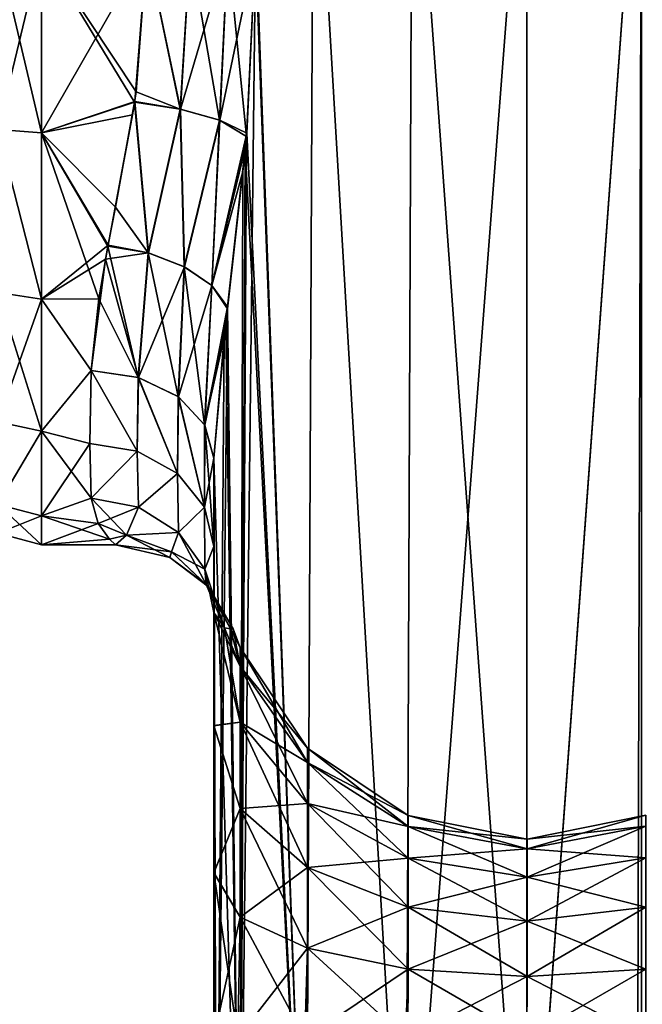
# Model space of a CAD drawing. Extents: x -23 to 470, y -1800 to 0.
# Tile 130 of 181: x 95 to 120, y -71 to -31. Entities that reach past the tile are written whole.
import ezdxf

# ---------------------------------------------------------------- set-up
doc = ezdxf.new("R2010")
doc.units = 0
doc.header["$LTSCALE"] = 41.718519
for name, color, linetype in [('1297', 7, 'CONTINUOUS'), ('1303', 7, 'CONTINUOUS'), ('1307', 7, 'CONTINUOUS'), ('1308', 7, 'CONTINUOUS'), ('1311', 7, 'CONTINUOUS'), ('1315', 7, 'CONTINUOUS'), ('1316', 7, 'CONTINUOUS'), ('1317', 7, 'CONTINUOUS'), ('1337', 7, 'CONTINUOUS'), ('1338', 7, 'CONTINUOUS'), ('1339', 7, 'CONTINUOUS')]:
    doc.layers.add(name, color=color, linetype=linetype)

msp = doc.modelspace()

# ---------------------------------------------------------------- linework, layer by layer
at = {"layer": '1297', "linetype": 'CONTINUOUS'}
for points in [[(102.45, -48.51, 20.502), (102.45, -52.064, 16.184), (102.45, -65.191, 19.388), (102.45, -48.51, 20.502)], [(102.45, -71.85, 20.5), (102.45, -48.51, 20.502), (102.45, -65.191, 19.388), (102.45, -71.85, 20.5)], [(102.45, -52.064, -16.184), (102.45, -48.512, -20.5), (102.45, -59.281, -16.193), (102.45, -52.064, -16.184)], [(102.45, -59.281, -16.193), (102.45, -48.512, -20.5), (102.45, -65.202, -19.391), (102.45, -59.281, -16.193)], [(102.45, -65.202, -19.391), (102.45, -48.512, -20.5), (102.45, -71.85, -20.5), (102.45, -65.202, -19.391)], [(102.45, -54.723, -11.265), (102.45, -52.064, -16.184), (102.45, -59.281, -16.193), (102.45, -54.723, -11.265)], [(102.45, -52.064, 16.184), (102.45, -54.723, 11.265), (102.45, -59.278, 16.19), (102.45, -52.064, 16.184)], [(102.45, -65.191, 19.388), (102.45, -52.064, 16.184), (102.45, -59.278, 16.19), (102.45, -65.191, 19.388)]]:
    msp.add_3dface(points, dxfattribs=at)
at = {"layer": '1303', "linetype": 'CONTINUOUS'}
for points in [[(106.464, -20, -29.584), (106.161, -83.45, -29.288), (104.124, -28, -26.571), (106.464, -20, -29.584)], [(110.176, -83.45, -32.011), (106.161, -83.45, -29.288), (106.464, -20, -29.584), (110.176, -83.45, -32.011)], [(110.43, -20, -32.115), (110.176, -83.45, -32.011), (106.464, -20, -29.584), (110.43, -20, -32.115)], [(115.05, -83.45, -33), (110.176, -83.45, -32.011), (115.05, -20, -33), (115.05, -83.45, -33)], [(115.05, -20, -33), (110.176, -83.45, -32.011), (110.43, -20, -32.115), (115.05, -20, -33)], [(119.742, -1716.55, -32.045), (115.05, -1716.55, -33), (119.67, -20, -32.115), (119.742, -1716.55, -32.045)], [(115.05, -1716.55, -33), (115.05, -83.45, -33), (119.67, -20, -32.115), (115.05, -1716.55, -33)], [(119.67, -20, -32.115), (115.05, -83.45, -33), (115.05, -20, -33), (119.67, -20, -32.115)], [(123.636, -20, -29.585), (119.742, -1716.55, -32.045), (119.67, -20, -32.115), (123.636, -20, -29.585)], [(106.161, -83.45, -29.288), (103.487, -83.45, -25.248), (104.124, -28, -26.571), (106.161, -83.45, -29.288)], [(104.124, -28, -26.571), (103.487, -83.45, -25.248), (103.755, -35.558, -25.854), (104.124, -28, -26.571)], [(103.755, -35.558, -25.854), (103.487, -83.45, -25.248), (103.62, -36.958, -25.56), (103.755, -35.558, -25.854)], [(103.62, -36.958, -25.56), (103.487, -83.45, -25.248), (102.994, -42.486, -23.803), (103.62, -36.958, -25.56)], [(103.487, -83.45, -25.248), (102.55, -83.45, -20.5), (102.994, -42.486, -23.803), (103.487, -83.45, -25.248)], [(102.994, -42.486, -23.803), (102.55, -83.45, -20.5), (102.867, -43.648, -23.297), (102.994, -42.486, -23.803)], [(102.55, -83.45, -20.5), (102.45, -48.512, -20.5), (102.867, -43.648, -23.297), (102.55, -83.45, -20.5)], [(102.45, -71.85, -20.5), (102.45, -48.512, -20.5), (102.55, -83.45, -20.5), (102.45, -71.85, -20.5)]]:
    msp.add_3dface(points, dxfattribs=at)
at = {"layer": '1307', "linetype": 'CONTINUOUS'}
for points in [[(104.021, -24.104, 26.383), (106.162, -83.45, 29.29), (106.464, -20, 29.584), (104.021, -24.104, 26.383)], [(106.162, -83.45, 29.29), (110.175, -83.45, 32.01), (106.464, -20, 29.584), (106.162, -83.45, 29.29)], [(106.464, -20, 29.584), (110.175, -83.45, 32.01), (110.429, -20, 32.115), (106.464, -20, 29.584)], [(110.175, -83.45, 32.01), (115.05, -83.45, 33), (110.429, -20, 32.115), (110.175, -83.45, 32.01)], [(110.429, -20, 32.115), (115.05, -83.45, 33), (115.049, -20, 33), (110.429, -20, 32.115)], [(115.049, -20, 33), (115.05, -83.45, 33), (119.67, -20, 32.115), (115.049, -20, 33)], [(115.05, -83.45, 33), (119.742, -1716.55, 32.045), (119.67, -20, 32.115), (115.05, -83.45, 33)], [(119.67, -20, 32.115), (119.742, -1716.55, 32.045), (123.635, -20, 29.585), (119.67, -20, 32.115)], [(104.124, -28, 26.571), (106.162, -83.45, 29.29), (104.021, -24.104, 26.383), (104.124, -28, 26.571)], [(103.769, -35.413, 25.884), (106.162, -83.45, 29.29), (104.124, -28, 26.571), (103.769, -35.413, 25.884)], [(103.71, -36.039, 25.759), (106.162, -83.45, 29.29), (103.769, -35.413, 25.884), (103.71, -36.039, 25.759)], [(103.002, -42.417, 23.832), (103.487, -83.45, 25.248), (103.71, -36.039, 25.759), (103.002, -42.417, 23.832)], [(103.487, -83.45, 25.248), (106.162, -83.45, 29.29), (103.71, -36.039, 25.759), (103.487, -83.45, 25.248)], [(102.927, -43.083, 23.549), (103.487, -83.45, 25.248), (103.002, -42.417, 23.832), (102.927, -43.083, 23.549)], [(102.45, -48.51, 20.502), (103.487, -83.45, 25.248), (102.927, -43.083, 23.549), (102.45, -48.51, 20.502)], [(102.45, -48.51, 20.502), (102.45, -71.85, 20.5), (103.487, -83.45, 25.248), (102.45, -48.51, 20.502)]]:
    msp.add_3dface(points, dxfattribs=at)
at = {"layer": '1308', "linetype": 'CONTINUOUS'}
for points in [[(102.45, -54.723, -11.265), (102.45, -59.281, -16.193), (103.502, -59.135, -9.238), (102.45, -54.723, -11.265)], [(102.879, -55.335, -6.233), (102.45, -54.723, -11.265), (103.502, -56.903, -4.857), (102.879, -55.335, -6.233)], [(103.502, -56.903, -4.857), (102.45, -54.723, -11.265), (103.502, -59.135, -9.238), (103.502, -56.903, -4.857)], [(102.45, -59.278, 16.19), (102.45, -54.723, 11.265), (103.502, -59.135, 9.238), (102.45, -59.278, 16.19)], [(102.45, -54.723, 11.265), (102.879, -55.337, 6.237), (103.502, -59.135, 9.238), (102.45, -54.723, 11.265)], [(103.114, -55.379, -3.243), (102.879, -55.335, -6.233), (103.502, -56.903, -4.857), (103.114, -55.379, -3.243)], [(102.879, -55.337, 6.237), (103.113, -55.379, 3.27), (103.502, -56.903, 4.857), (102.879, -55.337, 6.237)], [(103.502, -59.135, 9.238), (102.879, -55.337, 6.237), (103.502, -56.903, 4.857), (103.502, -59.135, 9.238)], [(103.113, -55.379, 3.27), (103.219, -55.385, 0.019), (103.502, -56.903, 4.857), (103.113, -55.379, 3.27)], [(103.219, -55.385, 0.019), (103.114, -55.379, -3.243), (103.502, -56.134), (103.219, -55.385, 0.019)], [(103.502, -56.134), (103.114, -55.379, -3.243), (103.502, -56.903, -4.857), (103.502, -56.134)], [(103.502, -56.903, 4.857), (103.219, -55.385, 0.019), (103.502, -56.134), (103.502, -56.903, 4.857)], [(103.502, -56.903, 4.857), (103.502, -56.134), (106.215, -60.763, 3.602), (103.502, -56.903, 4.857)], [(103.502, -56.134), (103.502, -56.903, -4.857), (106.215, -60.192), (103.502, -56.134)], [(106.215, -60.763, 3.602), (103.502, -56.134), (106.215, -60.192), (106.215, -60.763, 3.602)], [(103.502, -59.135, 9.238), (103.502, -56.903, 4.857), (106.215, -62.419, 6.852), (103.502, -59.135, 9.238)], [(106.215, -62.419, 6.852), (103.502, -56.903, 4.857), (106.215, -60.763, 3.602), (106.215, -62.419, 6.852)], [(103.502, -56.903, -4.857), (103.502, -59.135, -9.238), (106.215, -60.763, -3.602), (103.502, -56.903, -4.857)], [(106.215, -60.192), (103.502, -56.903, -4.857), (106.215, -60.763, -3.602), (106.215, -60.192)], [(103.502, -59.135, -9.238), (102.45, -59.281, -16.193), (103.502, -62.612, -12.715), (103.502, -59.135, -9.238)], [(103.502, -62.612, 12.715), (102.45, -59.278, 16.19), (103.502, -59.135, 9.238), (103.502, -62.612, 12.715)], [(102.45, -65.191, 19.388), (102.45, -59.278, 16.19), (103.502, -62.612, 12.715), (102.45, -65.191, 19.388)], [(102.45, -59.281, -16.193), (102.45, -65.202, -19.391), (103.502, -62.612, -12.715), (102.45, -59.281, -16.193)], [(103.502, -62.612, 12.715), (103.502, -59.135, 9.238), (106.215, -64.998, 9.431), (103.502, -62.612, 12.715)], [(106.215, -64.998, 9.431), (103.502, -59.135, 9.238), (106.215, -62.419, 6.852), (106.215, -64.998, 9.431)], [(103.502, -59.135, -9.238), (103.502, -62.612, -12.715), (106.215, -62.419, -6.852), (103.502, -59.135, -9.238)], [(106.215, -60.763, -3.602), (103.502, -59.135, -9.238), (106.215, -62.419, -6.852), (106.215, -60.763, -3.602)], [(110.276, -62.902), (110.276, -63.34, 2.765), (106.215, -60.192), (110.276, -62.902)], [(110.276, -62.902), (106.215, -60.192), (106.215, -60.763, -3.602), (110.276, -62.902)], [(110.276, -63.34, 2.765), (106.215, -60.763, 3.602), (106.215, -60.192), (110.276, -63.34, 2.765)], [(110.276, -63.34, -2.765), (110.276, -62.902), (106.215, -60.763, -3.602), (110.276, -63.34, -2.765)], [(110.276, -63.34, -2.765), (106.215, -60.763, -3.602), (106.215, -62.419, -6.852), (110.276, -63.34, -2.765)], [(110.276, -63.34, 2.765), (110.276, -64.611, 5.259), (106.215, -60.763, 3.602), (110.276, -63.34, 2.765)], [(110.276, -64.611, 5.259), (106.215, -62.419, 6.852), (106.215, -60.763, 3.602), (110.276, -64.611, 5.259)], [(103.502, -62.612, -12.715), (102.45, -65.202, -19.391), (103.502, -66.993, -14.947), (103.502, -62.612, -12.715)], [(103.502, -66.993, 14.947), (102.45, -65.191, 19.388), (103.502, -62.612, 12.715), (103.502, -66.993, 14.947)], [(106.215, -62.419, -6.852), (103.502, -62.612, -12.715), (106.215, -64.998, -9.431), (106.215, -62.419, -6.852)], [(103.502, -66.993, 14.947), (103.502, -62.612, 12.715), (106.215, -68.248, 11.087), (103.502, -66.993, 14.947)], [(106.215, -68.248, 11.087), (103.502, -62.612, 12.715), (106.215, -64.998, 9.431), (106.215, -68.248, 11.087)], [(103.502, -62.612, -12.715), (103.502, -66.993, -14.947), (106.215, -64.998, -9.431), (103.502, -62.612, -12.715)], [(110.276, -64.611, -5.259), (110.276, -63.34, -2.765), (106.215, -62.419, -6.852), (110.276, -64.611, -5.259)], [(110.276, -64.611, -5.259), (106.215, -62.419, -6.852), (106.215, -64.998, -9.431), (110.276, -64.611, -5.259)], [(110.276, -64.611, 5.259), (110.276, -66.591, 7.239), (106.215, -62.419, 6.852), (110.276, -64.611, 5.259)], [(110.276, -66.591, 7.239), (106.215, -64.998, 9.431), (106.215, -62.419, 6.852), (110.276, -66.591, 7.239)], [(115.065, -63.85), (115.065, -64.242, 2.472), (110.276, -62.902), (115.065, -63.85)], [(110.276, -63.34, -2.765), (115.065, -63.85), (110.276, -62.902), (110.276, -63.34, -2.765)], [(110.276, -62.902), (115.065, -64.242, 2.472), (110.276, -63.34, 2.765), (110.276, -62.902)], [(119.852, -63.329, -2.768), (119.852, -62.891), (115.065, -64.242, -2.472), (119.852, -63.329, -2.768)], [(119.852, -62.891), (119.852, -63.329, 2.768), (115.065, -63.85), (119.852, -62.891)], [(115.065, -64.242, -2.472), (119.852, -62.891), (115.065, -63.85), (115.065, -64.242, -2.472)], [(115.065, -64.242, -2.472), (115.065, -63.85), (110.276, -63.34, -2.765), (115.065, -64.242, -2.472)], [(110.276, -64.611, -5.259), (115.065, -64.242, -2.472), (110.276, -63.34, -2.765), (110.276, -64.611, -5.259)], [(115.065, -64.242, 2.472), (115.065, -65.378, 4.702), (110.276, -63.34, 2.765), (115.065, -64.242, 2.472)], [(110.276, -63.34, 2.765), (115.065, -65.378, 4.702), (110.276, -64.611, 5.259), (110.276, -63.34, 2.765)], [(119.852, -64.602, -5.266), (119.852, -63.329, -2.768), (115.065, -65.378, -4.702), (119.852, -64.602, -5.266)], [(115.065, -65.378, -4.702), (119.852, -63.329, -2.768), (115.065, -64.242, -2.472), (115.065, -65.378, -4.702)], [(119.852, -63.329, 2.768), (119.852, -64.602, 5.266), (115.065, -64.242, 2.472), (119.852, -63.329, 2.768)], [(115.065, -63.85), (119.852, -63.329, 2.768), (115.065, -64.242, 2.472), (115.065, -63.85)], [(115.065, -65.378, -4.702), (115.065, -64.242, -2.472), (110.276, -64.611, -5.259), (115.065, -65.378, -4.702)], [(115.065, -64.242, 2.472), (119.852, -64.602, 5.266), (115.065, -65.378, 4.702), (115.065, -64.242, 2.472)], [(110.276, -66.591, -7.239), (110.276, -64.611, -5.259), (106.215, -64.998, -9.431), (110.276, -66.591, -7.239)], [(110.276, -66.591, -7.239), (115.065, -65.378, -4.702), (110.276, -64.611, -5.259), (110.276, -66.591, -7.239)], [(115.065, -65.378, 4.702), (115.065, -67.148, 6.472), (110.276, -64.611, 5.259), (115.065, -65.378, 4.702)], [(110.276, -64.611, 5.259), (115.065, -67.148, 6.472), (110.276, -66.591, 7.239), (110.276, -64.611, 5.259)], [(119.852, -66.584, -7.248), (119.852, -64.602, -5.266), (115.065, -67.148, -6.472), (119.852, -66.584, -7.248)], [(115.065, -67.148, -6.472), (119.852, -64.602, -5.266), (115.065, -65.378, -4.702), (115.065, -67.148, -6.472)], [(119.852, -64.602, 5.266), (119.852, -66.584, 7.248), (115.065, -65.378, 4.702), (119.852, -64.602, 5.266)], [(106.215, -64.998, -9.431), (103.502, -66.993, -14.947), (106.215, -68.248, -11.087), (106.215, -64.998, -9.431)], [(110.276, -66.591, -7.239), (106.215, -64.998, -9.431), (106.215, -68.248, -11.087), (110.276, -66.591, -7.239)], [(110.276, -66.591, 7.239), (110.276, -69.085, 8.51), (106.215, -64.998, 9.431), (110.276, -66.591, 7.239)], [(110.276, -69.085, 8.51), (106.215, -68.248, 11.087), (106.215, -64.998, 9.431), (110.276, -69.085, 8.51)], [(102.45, -71.85, 20.5), (102.45, -65.191, 19.388), (103.416, -71.85, 15.681), (102.45, -71.85, 20.5)], [(103.416, -71.85, 15.681), (102.45, -65.191, 19.388), (103.502, -66.993, 14.947), (103.416, -71.85, 15.681)], [(102.45, -65.202, -19.391), (102.45, -71.85, -20.5), (103.502, -66.993, -14.947), (102.45, -65.202, -19.391)], [(115.065, -67.148, -6.472), (115.065, -65.378, -4.702), (110.276, -66.591, -7.239), (115.065, -67.148, -6.472)], [(115.065, -65.378, 4.702), (119.852, -66.584, 7.248), (115.065, -67.148, 6.472), (115.065, -65.378, 4.702)], [(110.276, -69.085, -8.51), (110.276, -66.591, -7.239), (106.215, -68.248, -11.087), (110.276, -69.085, -8.51)], [(110.276, -69.085, -8.51), (115.065, -67.148, -6.472), (110.276, -66.591, -7.239), (110.276, -69.085, -8.51)], [(115.065, -67.148, 6.472), (115.065, -69.378, 7.608), (110.276, -66.591, 7.239), (115.065, -67.148, 6.472)], [(110.276, -66.591, 7.239), (115.065, -69.378, 7.608), (110.276, -69.085, 8.51), (110.276, -66.591, 7.239)], [(119.852, -69.082, -8.521), (119.852, -66.584, -7.248), (115.065, -69.378, -7.608), (119.852, -69.082, -8.521)], [(115.065, -69.378, -7.608), (119.852, -66.584, -7.248), (115.065, -67.148, -6.472), (115.065, -69.378, -7.608)], [(119.852, -66.584, 7.248), (119.852, -69.082, 8.521), (115.065, -67.148, 6.472), (119.852, -66.584, 7.248)], [(102.45, -71.85, -20.5), (103.416, -71.85, -15.681), (103.502, -66.993, -14.947), (102.45, -71.85, -20.5)], [(103.502, -66.993, -14.947), (103.416, -71.85, -15.681), (106.215, -68.248, -11.087), (103.502, -66.993, -14.947)], [(106.111, -71.85, 11.661), (103.416, -71.85, 15.681), (103.502, -66.993, 14.947), (106.111, -71.85, 11.661)], [(106.111, -71.85, 11.661), (103.502, -66.993, 14.947), (106.215, -68.248, 11.087), (106.111, -71.85, 11.661)], [(115.065, -69.378, -7.608), (115.065, -67.148, -6.472), (110.276, -69.085, -8.51), (115.065, -69.378, -7.608)], [(115.065, -67.148, 6.472), (119.852, -69.082, 8.521), (115.065, -69.378, 7.608), (115.065, -67.148, 6.472)], [(103.416, -71.85, -15.681), (106.165, -71.85, -11.608), (106.215, -68.248, -11.087), (103.416, -71.85, -15.681)], [(110.16, -71.85, 8.954), (106.111, -71.85, 11.661), (106.215, -68.248, 11.087), (110.16, -71.85, 8.954)], [(106.165, -71.85, -11.608), (110.276, -69.085, -8.51), (106.215, -68.248, -11.087), (106.165, -71.85, -11.608)], [(110.276, -69.085, 8.51), (110.16, -71.85, 8.954), (106.215, -68.248, 11.087), (110.276, -69.085, 8.51)], [(106.165, -71.85, -11.608), (110.259, -71.85, -8.914), (110.276, -69.085, -8.51), (106.165, -71.85, -11.608)], [(115.05, -71.85, 8), (110.16, -71.85, 8.954), (110.276, -69.085, 8.51), (115.05, -71.85, 8)], [(110.259, -71.85, -8.914), (115.065, -69.378, -7.608), (110.276, -69.085, -8.51), (110.259, -71.85, -8.914)], [(110.259, -71.85, -8.914), (115.05, -71.85, -8), (115.065, -69.378, -7.608), (110.259, -71.85, -8.914)], [(115.065, -69.378, 7.608), (115.05, -71.85, 8), (110.276, -69.085, 8.51), (115.065, -69.378, 7.608)], [(119.852, -71.85, -8.959), (119.852, -69.082, -8.521), (115.05, -71.85, -8), (119.852, -71.85, -8.959)], [(115.05, -71.85, -8), (119.852, -69.082, -8.521), (115.065, -69.378, -7.608), (115.05, -71.85, -8)], [(115.065, -69.378, 7.608), (119.852, -71.85, 8.959), (115.05, -71.85, 8), (115.065, -69.378, 7.608)], [(119.852, -69.082, 8.521), (119.852, -71.85, 8.959), (115.065, -69.378, 7.608), (119.852, -69.082, 8.521)]]:
    msp.add_3dface(points, dxfattribs=at)
at = {"layer": '1311', "linetype": 'CONTINUOUS'}
for points in [[(99.753, -28, 24), (95.5, -28, 24), (95.5, -35.407, 22.828), (99.753, -28, 24)], [(99.753, -28, 24), (95.5, -35.407, 22.828), (99.26, -34.142, 23.201), (99.753, -28, 24)], [(95.5, -28, -24), (99.753, -28, -24), (99.311, -33.753, -23.3), (95.5, -28, -24)], [(99.249, -34.171, -23.193), (95.5, -28, -24), (99.311, -33.753, -23.3), (99.249, -34.171, -23.193)], [(95.5, -28, -24), (99.249, -34.171, -23.193), (95.5, -35.407, -22.828), (95.5, -28, -24)], [(99.26, -34.142, 23.201), (95.5, -35.407, 22.828), (99.174, -34.675, 23.053), (99.26, -34.142, 23.201)], [(99.249, -34.171, -23.193), (98.484, -38.393, -21.633), (95.5, -35.407, -22.828), (99.249, -34.171, -23.193)], [(99.174, -34.675, 23.053), (95.5, -35.407, 22.828), (98.188, -39.933, 20.823), (99.174, -34.675, 23.053)], [(98.176, -39.971, -20.801), (97.807, -42.088, -19.43), (95.5, -35.407, -22.828), (98.176, -39.971, -20.801)], [(95.5, -35.407, -22.828), (97.807, -42.088, -19.43), (95.5, -42.099, -19.422), (95.5, -35.407, -22.828)], [(98.484, -38.393, -21.633), (98.176, -39.971, -20.801), (95.5, -35.407, -22.828), (98.484, -38.393, -21.633)], [(95.5, -35.407, 22.828), (95.5, -42.103, 19.419), (98.188, -39.933, 20.823), (95.5, -35.407, 22.828)], [(98.188, -39.933, 20.823), (95.5, -42.103, 19.419), (98.079, -40.491, 20.494), (98.188, -39.933, 20.823)], [(98.079, -40.491, 20.494), (95.5, -42.103, 19.419), (97.5, -44.976, 16.966), (98.079, -40.491, 20.494)], [(97.807, -42.088, -19.43), (97.5, -44.976, -16.966), (95.5, -42.099, -19.422), (97.807, -42.088, -19.43)], [(95.5, -42.099, -19.422), (97.5, -44.976, -16.966), (95.5, -47.421, -14.1), (95.5, -42.099, -19.422)], [(95.5, -42.103, 19.419), (95.5, -47.423, 14.098), (97.5, -44.976, 16.966), (95.5, -42.103, 19.419)], [(95.5, -47.421, -14.1), (97.5, -44.976, -16.966), (97.45, -47.915, -13.393), (95.5, -47.421, -14.1)], [(97.5, -44.976, 16.966), (95.5, -47.423, 14.098), (97.45, -47.915, 13.393), (97.5, -44.976, 16.966)], [(95.5, -50.828, -7.407), (95.5, -47.421, -14.1), (97.5, -50.115, -9.323), (95.5, -50.828, -7.407)], [(97.5, -50.115, -9.323), (95.5, -47.421, -14.1), (97.45, -47.915, -13.393), (97.5, -50.115, -9.323)], [(95.5, -47.423, 14.098), (95.5, -50.829, 7.407), (97.45, -47.915, 13.393), (95.5, -47.423, 14.098)], [(97.45, -47.915, 13.393), (95.5, -50.829, 7.407), (97.5, -50.115, 9.323), (97.45, -47.915, 13.393)], [(97.78, -51.134, -6.389), (95.5, -50.828, -7.407), (97.5, -50.115, -9.323), (97.78, -51.134, -6.389)], [(97.5, -50.115, 9.323), (95.5, -50.829, 7.407), (97.782, -51.137, 6.38), (97.5, -50.115, 9.323)], [(95.5, -52, 0), (95.5, -50.828, -7.407), (98.239, -51.775, -3.28), (95.5, -52, 0)], [(98.239, -51.775, -3.28), (95.5, -50.828, -7.407), (97.78, -51.134, -6.389), (98.239, -51.775, -3.28)], [(95.5, -50.829, 7.407), (95.5, -52, 0), (97.782, -51.137, 6.38), (95.5, -50.829, 7.407)], [(97.782, -51.137, 6.38), (95.5, -52, 0), (98.237, -51.773, 3.295), (97.782, -51.137, 6.38)], [(98.237, -51.773, 3.295), (95.5, -52, 0), (98.486, -52, 0.015), (98.237, -51.773, 3.295)], [(98.486, -52, 0.015), (95.5, -52, 0), (98.239, -51.775, -3.28), (98.486, -52, 0.015)]]:
    msp.add_3dface(points, dxfattribs=at)
at = {"layer": '1315', "linetype": 'CONTINUOUS'}
for points in [[(95.5, -35.407, 22.828), (95.5, -28, 24), (93.75, -35.271, 22.379), (95.5, -35.407, 22.828)], [(95.5, -28, 24), (93.75, -28, 23.531), (93.75, -35.271, 22.379), (95.5, -28, 24)], [(95.5, -28, -24), (95.5, -35.407, -22.828), (93.75, -28, -23.531), (95.5, -28, -24)], [(95.5, -35.407, -22.828), (93.75, -35.271, -22.379), (93.75, -28, -23.531), (95.5, -35.407, -22.828)], [(95.5, -35.407, -22.828), (95.5, -42.099, -19.422), (93.75, -35.271, -22.379), (95.5, -35.407, -22.828)], [(95.5, -42.099, -19.422), (93.75, -41.831, -19.037), (93.75, -35.271, -22.379), (95.5, -42.099, -19.422)], [(95.5, -42.103, 19.419), (95.5, -35.407, 22.828), (93.75, -35.271, 22.379), (95.5, -42.103, 19.419)], [(95.5, -42.103, 19.419), (93.75, -35.271, 22.379), (93.75, -41.831, 19.037), (95.5, -42.103, 19.419)], [(95.5, -42.099, -19.422), (95.5, -47.421, -14.1), (93.75, -41.831, -19.037), (95.5, -42.099, -19.422)], [(95.5, -47.421, -14.1), (93.75, -47.037, -13.831), (93.75, -41.831, -19.037), (95.5, -47.421, -14.1)], [(95.5, -42.103, 19.419), (93.75, -41.831, 19.037), (93.75, -47.037, 13.831), (95.5, -42.103, 19.419)], [(95.5, -47.423, 14.098), (95.5, -42.103, 19.419), (93.75, -47.037, 13.831), (95.5, -47.423, 14.098)], [(95.5, -47.421, -14.1), (93.75, -50.379, -7.271), (93.75, -47.037, -13.831), (95.5, -47.421, -14.1)], [(95.5, -47.423, 14.098), (93.75, -47.037, 13.831), (93.75, -50.379, 7.271), (95.5, -47.423, 14.098)], [(95.5, -47.421, -14.1), (95.5, -50.828, -7.407), (93.75, -50.379, -7.271), (95.5, -47.421, -14.1)], [(95.5, -50.829, 7.407), (95.5, -47.423, 14.098), (93.75, -50.379, 7.271), (95.5, -50.829, 7.407)], [(95.5, -50.828, -7.407), (95.5, -52, 0), (93.75, -50.379, -7.271), (95.5, -50.828, -7.407)], [(95.5, -52, 0), (93.75, -51.531, 0), (93.75, -50.379, -7.271), (95.5, -52, 0)], [(95.5, -50.829, 7.407), (93.75, -50.379, 7.271), (93.75, -51.531, 0), (95.5, -50.829, 7.407)], [(95.5, -52, 0), (95.5, -50.829, 7.407), (93.75, -51.531, 0), (95.5, -52, 0)]]:
    msp.add_3dface(points, dxfattribs=at)
at = {"layer": '1316', "linetype": 'CONTINUOUS'}
for points in [[(97.5, -44.976, 16.966), (97.45, -47.915, 13.393), (99.364, -48.231, 13.605), (97.5, -44.976, 16.966)], [(97.5, -44.976, 16.966), (99.364, -48.231, 13.605), (99.413, -45.26, 17.249), (97.5, -44.976, 16.966)], [(99.364, -48.231, 13.605), (100.986, -49.131, 14.21), (99.413, -45.26, 17.249), (99.364, -48.231, 13.605)], [(99.413, -45.26, 17.249), (100.986, -49.131, 14.21), (101.017, -46.034, 18.023), (99.413, -45.26, 17.249)], [(100.986, -49.131, 14.21), (102.069, -50.477, 15.116), (101.017, -46.034, 18.023), (100.986, -49.131, 14.21)], [(101.017, -46.034, 18.023), (102.069, -50.477, 15.116), (102.079, -47.175, 19.164), (101.017, -46.034, 18.023)], [(102.069, -50.477, 15.116), (102.45, -52.064, 16.184), (102.079, -47.175, 19.164), (102.069, -50.477, 15.116)], [(102.45, -52.064, 16.184), (102.45, -48.51, 20.502), (102.079, -47.175, 19.164), (102.45, -52.064, 16.184)], [(97.45, -47.915, 13.393), (97.5, -50.115, 9.323), (99.364, -48.231, 13.605), (97.45, -47.915, 13.393)], [(97.5, -50.115, 9.323), (99.411, -50.484, 9.478), (99.364, -48.231, 13.605), (97.5, -50.115, 9.323)], [(99.364, -48.231, 13.605), (99.411, -50.484, 9.478), (100.986, -49.131, 14.21), (99.364, -48.231, 13.605)], [(99.411, -50.484, 9.478), (101.017, -51.494, 9.904), (100.986, -49.131, 14.21), (99.411, -50.484, 9.478)], [(100.986, -49.131, 14.21), (101.017, -51.494, 9.904), (102.069, -50.477, 15.116), (100.986, -49.131, 14.21)], [(101.017, -51.494, 9.904), (102.08, -52.983, 10.532), (102.069, -50.477, 15.116), (101.017, -51.494, 9.904)], [(102.08, -52.983, 10.532), (102.45, -52.064, 16.184), (102.069, -50.477, 15.116), (102.08, -52.983, 10.532)], [(102.45, -54.723, 11.265), (102.45, -52.064, 16.184), (102.08, -52.983, 10.532), (102.45, -54.723, 11.265)]]:
    msp.add_3dface(points, dxfattribs=at)
at = {"layer": '1317', "linetype": 'CONTINUOUS'}
for points in [[(97.45, -47.915, -13.393), (97.5, -44.976, -16.966), (99.364, -48.231, -13.605), (97.45, -47.915, -13.393)], [(97.5, -44.976, -16.966), (99.398, -45.255, -17.245), (99.364, -48.231, -13.605), (97.5, -44.976, -16.966)], [(99.364, -48.231, -13.605), (99.398, -45.255, -17.245), (100.986, -49.131, -14.21), (99.364, -48.231, -13.605)], [(99.398, -45.255, -17.245), (101.003, -46.024, -18.013), (100.986, -49.131, -14.21), (99.398, -45.255, -17.245)], [(100.986, -49.131, -14.21), (101.003, -46.024, -18.013), (102.069, -50.477, -15.116), (100.986, -49.131, -14.21)], [(101.003, -46.024, -18.013), (102.074, -47.167, -19.155), (102.069, -50.477, -15.116), (101.003, -46.024, -18.013)], [(102.074, -47.167, -19.155), (102.45, -48.512, -20.5), (102.069, -50.477, -15.116), (102.074, -47.167, -19.155)], [(97.5, -50.115, -9.323), (97.45, -47.915, -13.393), (99.364, -48.231, -13.605), (97.5, -50.115, -9.323)], [(97.5, -50.115, -9.323), (99.364, -48.231, -13.605), (99.411, -50.484, -9.478), (97.5, -50.115, -9.323)], [(99.364, -48.231, -13.605), (100.986, -49.131, -14.21), (99.411, -50.484, -9.478), (99.364, -48.231, -13.605)], [(102.45, -48.512, -20.5), (102.45, -52.064, -16.184), (102.069, -50.477, -15.116), (102.45, -48.512, -20.5)], [(99.411, -50.484, -9.478), (100.986, -49.131, -14.21), (101.017, -51.494, -9.904), (99.411, -50.484, -9.478)], [(100.986, -49.131, -14.21), (102.069, -50.477, -15.116), (101.017, -51.494, -9.904), (100.986, -49.131, -14.21)], [(101.017, -51.494, -9.904), (102.069, -50.477, -15.116), (102.08, -52.983, -10.532), (101.017, -51.494, -9.904)], [(102.069, -50.477, -15.116), (102.45, -52.064, -16.184), (102.08, -52.983, -10.532), (102.069, -50.477, -15.116)], [(102.45, -52.064, -16.184), (102.45, -54.723, -11.265), (102.08, -52.983, -10.532), (102.45, -52.064, -16.184)]]:
    msp.add_3dface(points, dxfattribs=at)
at = {"layer": '1337', "linetype": 'CONTINUOUS'}
for points in [[(99.753, -28, 24), (99.26, -34.142, 23.201), (101.106, -34.446, 23.494), (99.753, -28, 24)], [(99.753, -28, 24), (101.106, -34.446, 23.494), (101.488, -28, 24.311), (99.753, -28, 24)], [(101.106, -34.446, 23.494), (102.691, -34.896, 24.441), (103.008, -28, 25.206), (101.106, -34.446, 23.494)], [(101.488, -28, 24.311), (101.106, -34.446, 23.494), (103.008, -28, 25.206), (101.488, -28, 24.311)], [(103.769, -35.413, 25.884), (104.124, -28, 26.571), (102.691, -34.896, 24.441), (103.769, -35.413, 25.884)], [(102.691, -34.896, 24.441), (104.124, -28, 26.571), (103.008, -28, 25.206), (102.691, -34.896, 24.441)], [(99.26, -34.142, 23.201), (99.174, -34.675, 23.053), (98.188, -39.933, 20.823), (99.26, -34.142, 23.201)], [(99.26, -34.142, 23.201), (98.188, -39.933, 20.823), (99.819, -40.232, 20.974), (99.26, -34.142, 23.201)], [(99.26, -34.142, 23.201), (99.819, -40.232, 20.974), (101.106, -34.446, 23.494), (99.26, -34.142, 23.201)], [(99.819, -40.232, 20.974), (101.265, -40.803, 21.572), (101.106, -34.446, 23.494), (99.819, -40.232, 20.974)], [(101.106, -34.446, 23.494), (101.265, -40.803, 21.572), (102.691, -34.896, 24.441), (101.106, -34.446, 23.494)], [(101.265, -40.803, 21.572), (102.37, -41.548, 22.571), (102.691, -34.896, 24.441), (101.265, -40.803, 21.572)], [(102.37, -41.548, 22.571), (103.769, -35.413, 25.884), (102.691, -34.896, 24.441), (102.37, -41.548, 22.571)], [(103.71, -36.039, 25.759), (103.769, -35.413, 25.884), (102.37, -41.548, 22.571), (103.71, -36.039, 25.759)], [(103.002, -42.417, 23.832), (103.71, -36.039, 25.759), (102.37, -41.548, 22.571), (103.002, -42.417, 23.832)], [(98.188, -39.933, 20.823), (98.079, -40.491, 20.494), (99.819, -40.232, 20.974), (98.188, -39.933, 20.823)], [(98.079, -40.491, 20.494), (99.413, -45.26, 17.249), (99.819, -40.232, 20.974), (98.079, -40.491, 20.494)], [(99.819, -40.232, 20.974), (99.413, -45.26, 17.249), (101.265, -40.803, 21.572), (99.819, -40.232, 20.974)], [(98.079, -40.491, 20.494), (97.5, -44.976, 16.966), (99.413, -45.26, 17.249), (98.079, -40.491, 20.494)], [(99.413, -45.26, 17.249), (101.017, -46.034, 18.023), (101.265, -40.803, 21.572), (99.413, -45.26, 17.249)], [(101.265, -40.803, 21.572), (101.017, -46.034, 18.023), (102.37, -41.548, 22.571), (101.265, -40.803, 21.572)], [(101.017, -46.034, 18.023), (102.079, -47.175, 19.164), (102.37, -41.548, 22.571), (101.017, -46.034, 18.023)], [(102.079, -47.175, 19.164), (103.002, -42.417, 23.832), (102.37, -41.548, 22.571), (102.079, -47.175, 19.164)], [(102.927, -43.083, 23.549), (103.002, -42.417, 23.832), (102.079, -47.175, 19.164), (102.927, -43.083, 23.549)], [(102.45, -48.51, 20.502), (102.927, -43.083, 23.549), (102.079, -47.175, 19.164), (102.45, -48.51, 20.502)]]:
    msp.add_3dface(points, dxfattribs=at)
at = {"layer": '1338', "linetype": 'CONTINUOUS'}
for points in [[(97.5, -50.115, 9.323), (97.782, -51.137, 6.38), (99.411, -50.484, 9.478), (97.5, -50.115, 9.323)], [(97.78, -51.134, -6.389), (97.5, -50.115, -9.323), (98.934, -51.61, -4.734), (97.78, -51.134, -6.389)], [(97.5, -50.115, -9.323), (99.411, -50.484, -9.478), (98.934, -51.61, -4.734), (97.5, -50.115, -9.323)], [(97.782, -51.137, 6.38), (98.934, -51.61, 4.734), (99.411, -50.484, 9.478), (97.782, -51.137, 6.38)], [(99.411, -50.484, -9.478), (101.017, -51.494, -9.904), (98.934, -51.61, -4.734), (99.411, -50.484, -9.478)], [(98.934, -51.61, 4.734), (101.017, -51.494, 9.904), (99.411, -50.484, 9.478), (98.934, -51.61, 4.734)], [(98.239, -51.775, -3.28), (97.78, -51.134, -6.389), (98.934, -51.61, -4.734), (98.239, -51.775, -3.28)], [(97.782, -51.137, 6.38), (98.237, -51.773, 3.295), (98.934, -51.61, 4.734), (97.782, -51.137, 6.38)], [(101.017, -51.494, -9.904), (100.747, -52.279, -5.096), (98.934, -51.61, -4.734), (101.017, -51.494, -9.904)], [(100.747, -52.279, 5.096), (101.017, -51.494, 9.904), (98.934, -51.61, 4.734), (100.747, -52.279, 5.096)], [(101.017, -51.494, -9.904), (102.142, -53.594, -5.53), (100.747, -52.279, -5.096), (101.017, -51.494, -9.904)], [(102.08, -52.983, 10.532), (101.017, -51.494, 9.904), (100.747, -52.279, 5.096), (102.08, -52.983, 10.532)], [(101.017, -51.494, -9.904), (102.08, -52.983, -10.532), (102.142, -53.594, -5.53), (101.017, -51.494, -9.904)], [(98.237, -51.773, 3.295), (98.486, -52, 0.015), (98.934, -51.61, 4.734), (98.237, -51.773, 3.295)], [(98.239, -51.775, -3.28), (98.934, -51.61, -4.734), (98.486, -52, 0.015), (98.239, -51.775, -3.28)], [(98.934, -51.61, -4.734), (100.668, -52.508, 0), (98.486, -52, 0.015), (98.934, -51.61, -4.734)], [(98.486, -52, 0.015), (100.747, -52.279, 5.096), (98.934, -51.61, 4.734), (98.486, -52, 0.015)], [(100.747, -52.279, -5.096), (100.668, -52.508, 0), (98.934, -51.61, -4.734), (100.747, -52.279, -5.096)], [(100.668, -52.508, 0), (100.747, -52.279, 5.096), (98.486, -52, 0.015), (100.668, -52.508, 0)], [(100.747, -52.279, -5.096), (102.232, -53.695, 0), (100.668, -52.508, 0), (100.747, -52.279, -5.096)], [(100.668, -52.508, 0), (102.142, -53.594, 5.53), (100.747, -52.279, 5.096), (100.668, -52.508, 0)], [(102.142, -53.594, -5.53), (102.232, -53.695, 0), (100.747, -52.279, -5.096), (102.142, -53.594, -5.53)], [(102.142, -53.594, 5.53), (102.08, -52.983, 10.532), (100.747, -52.279, 5.096), (102.142, -53.594, 5.53)], [(102.232, -53.695, 0), (102.142, -53.594, 5.53), (100.668, -52.508, 0), (102.232, -53.695, 0)], [(102.45, -54.723, -11.265), (102.879, -55.335, -6.233), (102.08, -52.983, -10.532), (102.45, -54.723, -11.265)], [(102.879, -55.337, 6.237), (102.45, -54.723, 11.265), (102.08, -52.983, 10.532), (102.879, -55.337, 6.237)], [(102.08, -52.983, -10.532), (102.879, -55.335, -6.233), (102.142, -53.594, -5.53), (102.08, -52.983, -10.532)], [(102.142, -53.594, 5.53), (102.879, -55.337, 6.237), (102.08, -52.983, 10.532), (102.142, -53.594, 5.53)], [(102.879, -55.335, -6.233), (103.114, -55.379, -3.243), (102.142, -53.594, -5.53), (102.879, -55.335, -6.233)], [(102.142, -53.594, -5.53), (103.114, -55.379, -3.243), (102.232, -53.695, 0), (102.142, -53.594, -5.53)], [(103.113, -55.379, 3.27), (102.879, -55.337, 6.237), (102.142, -53.594, 5.53), (103.113, -55.379, 3.27)], [(102.232, -53.695, 0), (103.113, -55.379, 3.27), (102.142, -53.594, 5.53), (102.232, -53.695, 0)], [(103.114, -55.379, -3.243), (103.219, -55.385, 0.019), (102.232, -53.695, 0), (103.114, -55.379, -3.243)], [(103.219, -55.385, 0.019), (103.113, -55.379, 3.27), (102.232, -53.695, 0), (103.219, -55.385, 0.019)]]:
    msp.add_3dface(points, dxfattribs=at)
at = {"layer": '1339', "linetype": 'CONTINUOUS'}
for points in [[(99.311, -33.753, -23.3), (99.753, -28, -24), (101.09, -34.45, -23.486), (99.311, -33.753, -23.3)], [(99.753, -28, -24), (101.489, -28, -24.311), (101.09, -34.45, -23.486), (99.753, -28, -24)], [(101.09, -34.45, -23.486), (101.489, -28, -24.311), (102.675, -34.898, -24.424), (101.09, -34.45, -23.486)], [(101.489, -28, -24.311), (103.009, -28, -25.205), (102.675, -34.898, -24.424), (101.489, -28, -24.311)], [(103.009, -28, -25.205), (103.755, -35.558, -25.854), (102.675, -34.898, -24.424), (103.009, -28, -25.205)], [(104.124, -28, -26.571), (103.755, -35.558, -25.854), (103.009, -28, -25.205), (104.124, -28, -26.571)], [(99.249, -34.171, -23.193), (99.311, -33.753, -23.3), (101.09, -34.45, -23.486), (99.249, -34.171, -23.193)], [(98.484, -38.393, -21.633), (99.249, -34.171, -23.193), (99.805, -40.234, -20.967), (98.484, -38.393, -21.633)], [(99.805, -40.234, -20.967), (99.249, -34.171, -23.193), (101.09, -34.45, -23.486), (99.805, -40.234, -20.967)], [(101.253, -40.803, -21.561), (99.805, -40.234, -20.967), (101.09, -34.45, -23.486), (101.253, -40.803, -21.561)], [(101.253, -40.803, -21.561), (101.09, -34.45, -23.486), (102.675, -34.898, -24.424), (101.253, -40.803, -21.561)], [(102.361, -41.547, -22.557), (101.253, -40.803, -21.561), (102.675, -34.898, -24.424), (102.361, -41.547, -22.557)], [(103.755, -35.558, -25.854), (102.361, -41.547, -22.557), (102.675, -34.898, -24.424), (103.755, -35.558, -25.854)], [(103.755, -35.558, -25.854), (103.62, -36.958, -25.56), (102.361, -41.547, -22.557), (103.755, -35.558, -25.854)], [(103.62, -36.958, -25.56), (102.994, -42.486, -23.803), (102.361, -41.547, -22.557), (103.62, -36.958, -25.56)], [(98.176, -39.971, -20.801), (98.484, -38.393, -21.633), (99.805, -40.234, -20.967), (98.176, -39.971, -20.801)], [(97.807, -42.088, -19.43), (98.176, -39.971, -20.801), (99.398, -45.255, -17.245), (97.807, -42.088, -19.43)], [(98.176, -39.971, -20.801), (99.805, -40.234, -20.967), (99.398, -45.255, -17.245), (98.176, -39.971, -20.801)], [(99.398, -45.255, -17.245), (99.805, -40.234, -20.967), (101.003, -46.024, -18.013), (99.398, -45.255, -17.245)], [(99.805, -40.234, -20.967), (101.253, -40.803, -21.561), (101.003, -46.024, -18.013), (99.805, -40.234, -20.967)], [(101.003, -46.024, -18.013), (101.253, -40.803, -21.561), (102.074, -47.167, -19.155), (101.003, -46.024, -18.013)], [(101.253, -40.803, -21.561), (102.361, -41.547, -22.557), (102.074, -47.167, -19.155), (101.253, -40.803, -21.561)], [(102.361, -41.547, -22.557), (102.994, -42.486, -23.803), (102.074, -47.167, -19.155), (102.361, -41.547, -22.557)], [(97.5, -44.976, -16.966), (97.807, -42.088, -19.43), (99.398, -45.255, -17.245), (97.5, -44.976, -16.966)], [(102.994, -42.486, -23.803), (102.867, -43.648, -23.297), (102.074, -47.167, -19.155), (102.994, -42.486, -23.803)], [(102.867, -43.648, -23.297), (102.45, -48.512, -20.5), (102.074, -47.167, -19.155), (102.867, -43.648, -23.297)]]:
    msp.add_3dface(points, dxfattribs=at)

doc.saveas('drawing.dxf')
